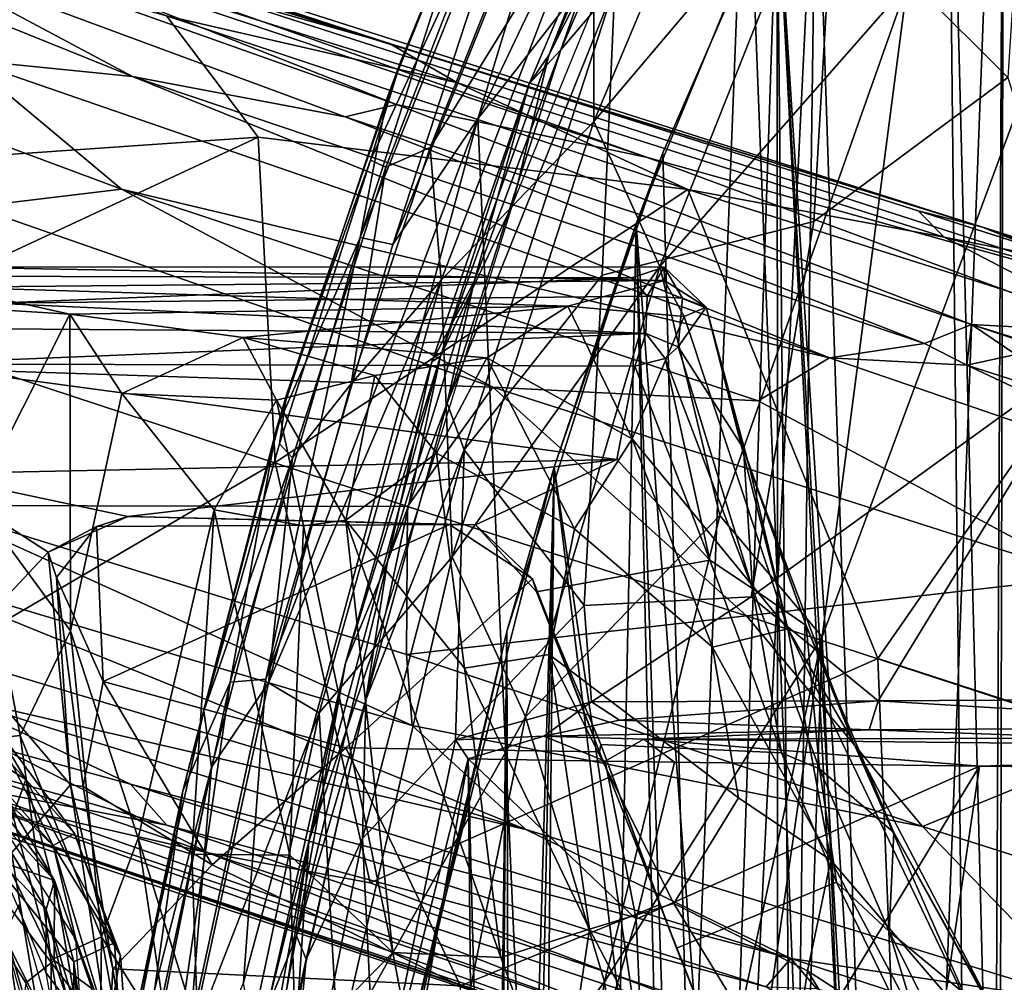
# Model space of a CAD drawing. Header units: millimetres. Extents: x -320 to 320, y -487 to 330.
# Tile 56 of 188: x -243 to -200, y 53 to 95. Entities that reach past the tile are written whole.
import ezdxf

# ---------------------------------------------------------------- set-up
doc = ezdxf.new("R2010")
doc.units = ezdxf.units.MM
doc.layers.add('Layer 01', color=7, linetype='Continuous', true_color=0x000000)

msp = doc.modelspace()

# ---------------------------------------------------------------- linework, layer by layer
at = {"layer": 'Layer 01'}
for points in [[(-200.645, 14.935, 356.107), (-194.443, -154.448, 355.064), (-190.711, 131.939, 354.461)], [(-200.409, 118.61, 356.072), (-200.645, 14.935, 356.107), (-190.711, 131.939, 354.461)], [(-200.391, 15.614, 343.894), (-202.913, 114.584, 344.321), (-194.212, 127.549, 342.873)], [(-223.242, 90.302, 360.17), (-206.302, 125.839, 357.105), (-211.616, 105.227, 358.024)], [(-223.242, 90.302, 360.17), (-218.606, 105.544, 359.637), (-206.302, 125.839, 357.105)], [(-211.616, 105.227, 358.024), (-198.814, 123.233, 355.793), (-199.836, -196.047, 355.979)], [(-205.603, 15.1, 356.966), (-204.208, 18.389, 356.723), (-200.409, 118.61, 356.072), (-208.565, 104.106, 357.487)], [(-200.409, 118.61, 356.072), (-204.208, 18.389, 356.723), (-200.909, 17.569, 356.155)], [(-200.645, 14.935, 356.107), (-200.409, 118.61, 356.072), (-200.909, 17.569, 356.155)], [(-202.913, 114.584, 344.321), (-201.888, 18.386, 344.15), (-204.936, 17.783, 344.672), (-210.257, 100.608, 345.598)], [(-201.888, 18.386, 344.15), (-202.913, 114.584, 344.321), (-200.391, 15.614, 343.894)], [(-214.358, 106.417, 351.006), (-215.849, 103.97, 350.361), (-220.155, 93.069, 352.07)], [(-214.524, 104.244, 351.44), (-214.358, 106.417, 351.006), (-220.155, 93.069, 352.07)], [(-228.339, 85.153, 362.512), (-223.297, 100.874, 363.68), (-220.067, 105.811, 360.91)], [(-226.93, 84.849, 361.216), (-228.339, 85.153, 362.512), (-220.067, 105.811, 360.91)], [(-226.93, 84.849, 361.216), (-220.067, 105.811, 360.91), (-218.606, 105.544, 359.637)], [(-218.606, 105.544, 359.637), (-223.242, 90.302, 360.17), (-226.93, 84.849, 361.216)], [(-223.242, 90.302, 360.17), (-211.616, 105.227, 358.024), (-217.36, -42.994, 359.083)], [(-217.36, -42.994, 359.083), (-211.616, 105.227, 358.024), (-199.836, -196.047, 355.979)], [(-214.524, 104.244, 351.44), (-220.155, 93.069, 352.07), (-221.726, 86.624, 352.77)], [(-218.207, 100.558, 399.489), (-218.204, 90.191, 404.407), (-212.294, 104.275, 403.32)], [(-218.204, 90.191, 404.407), (-208.106, 102.131, 405.862), (-212.294, 104.275, 403.32)], [(-219.63, 93.292, 345.307), (-221.017, 91.819, 351.281), (-215.849, 103.97, 350.361)], [(-220.155, 93.069, 352.07), (-215.849, 103.97, 350.361), (-221.017, 91.819, 351.281)], [(-219.63, 93.292, 345.307), (-215.849, 103.97, 350.361), (-216, 101.782, 344.644)], [(-215.217, 88.836, 358.686), (-208.565, 104.106, 357.487), (-210.257, 100.608, 345.598), (-216.366, 85.745, 346.696)], [(-208.565, 104.106, 357.487), (-215.217, 88.836, 358.686), (-213.743, 33.292, 358.416), (-212, 34, 358.101)], [(-208.565, 104.106, 357.487), (-212, 34, 358.101), (-209.523, 32.537, 357.657)], [(-209.523, 32.537, 357.657), (-205.603, 15.1, 356.966), (-208.565, 104.106, 357.487)], [(-253.678, 102.004, 78.571), (-256.084, 103.035, 79.361), (-227.072, 93.567, 84.171)], [(-256.084, 103.035, 79.361), (-201.393, 85.62, 90.019), (-227.072, 93.567, 84.171)], [(-248.985, 100.327, 84.096), (-201.393, 85.62, 90.019), (-256.084, 103.035, 79.361)], [(-200.244, 92.103, 332.318), (-207.848, 99.687, 337.867), (-199.545, 103.143, 333.524)], [(-227.224, 88.212, 389.985), (-225.311, 89.067, 395.447), (-219.972, 102.467, 394.557), (-223.091, 98.863, 389.159)], [(-225.311, 89.067, 395.447), (-218.207, 100.558, 399.489), (-219.972, 102.467, 394.557)], [(-218.204, 90.191, 404.407), (-215.347, 83.906, 407.19), (-208.106, 102.131, 405.862)], [(-215.347, 83.906, 407.19), (-204.621, 96.114, 407.083), (-208.106, 102.131, 405.862)], [(-227.072, 93.567, 84.171), (-250.658, 100.216, 78.48), (-253.678, 102.004, 78.571)], [(-222.854, 101.749, 381.43), (-226.578, 92.814, 377.721), (-227.894, 88.512, 384.617), (-223.091, 98.863, 389.159)], [(-226.578, 92.814, 377.721), (-222.854, 101.749, 381.43), (-223.297, 100.874, 363.68)], [(-216, 101.782, 344.644), (-217.292, 96.068, 343.389), (-219.63, 93.292, 345.307)], [(-260.103, 100.974, 98.18), (-238.221, 92.139, 106.107), (-248.361, 97.567, 99.561)], [(-245.42, 92.866, 105.379), (-238.221, 92.139, 106.107), (-260.103, 100.974, 98.18)], [(-228.339, 85.153, 362.512), (-227.19, 91.166, 364.557), (-223.297, 100.874, 363.68)], [(-227.19, 91.166, 364.557), (-226.578, 92.814, 377.721), (-223.297, 100.874, 363.68)], [(-225.311, 89.067, 395.447), (-224.821, 83.311, 400.708), (-218.207, 100.558, 399.489)], [(-224.821, 83.311, 400.708), (-218.204, 90.191, 404.407), (-218.207, 100.558, 399.489)], [(-210.257, 100.608, 345.598), (-212.5, 33.966, 345.999), (-216.366, 85.745, 346.696)], [(-210.257, 100.608, 345.598), (-210.218, 33.319, 345.594), (-212.5, 33.966, 345.999)], [(-209.547, 30.145, 345.474), (-210.218, 33.319, 345.594), (-210.257, 100.608, 345.598)], [(-209.547, 30.145, 345.474), (-210.257, 100.608, 345.598), (-196.866, -156.872, 343.298)], [(-196.866, -156.872, 343.298), (-210.257, 100.608, 345.598), (-205.529, 16.136, 344.773)], [(-204.936, 17.783, 344.672), (-205.529, 16.136, 344.773), (-210.257, 100.608, 345.598)], [(-198.07, -194.898, 406.407), (-196.171, 100.584, 406.071), (-208.3, 67.842, 408.242)], [(-196.171, 100.584, 406.071), (-204.621, 96.114, 407.083), (-208.3, 67.842, 408.242)], [(-249.637, 99.966, 88.331), (-251.442, 99.707, 93.375), (-226.768, 90.932, 101.107)], [(-227.072, 93.567, 84.171), (-224.119, 91.87, 83.909), (-250.658, 100.216, 78.48)], [(-250.658, 100.216, 78.48), (-224.119, 91.87, 83.909), (-236.742, 94.767, 81.168)], [(-248.985, 100.327, 84.096), (-249.637, 99.966, 88.331), (-215.884, 88.633, 97.538)], [(-215.884, 88.633, 97.538), (-249.637, 99.966, 88.331), (-226.768, 90.932, 101.107)], [(-192.836, 82.213, 96.875), (-248.985, 100.327, 84.096), (-215.884, 88.633, 97.538)], [(-201.393, 85.62, 90.019), (-248.985, 100.327, 84.096), (-192.836, 82.213, 96.875)], [(-228.99, 90.388, 106.076), (-226.768, 90.932, 101.107), (-251.442, 99.707, 93.375), (-248.361, 97.567, 99.561)], [(-207.848, 99.687, 337.867), (-208.669, 85.855, 336.375), (-217.847, 83.522, 341.601), (-217.292, 96.068, 343.389)], [(-208.669, 85.855, 336.375), (-207.848, 99.687, 337.867), (-200.244, 92.103, 332.318)], [(-227.894, 88.512, 384.617), (-227.224, 88.212, 389.985), (-223.091, 98.863, 389.159)], [(-248.766, 98.17, 78.664), (-236.742, 94.767, 81.168), (-232.766, 89.516, 82.187), (-247.564, 88.477, 79.51)], [(-228.99, 90.388, 106.076), (-248.361, 97.567, 99.561), (-238.221, 92.139, 106.107)], [(-215.347, 83.906, 407.19), (-212.735, 73.105, 408.577), (-204.621, 96.114, 407.083)], [(-204.621, 96.114, 407.083), (-212.735, 73.105, 408.577), (-208.3, 67.842, 408.242)], [(-217.292, 96.068, 343.389), (-223.832, 75.955, 344.369), (-224.561, 77.967, 345.608)], [(-217.292, 96.068, 343.389), (-224.561, 77.967, 345.608), (-219.63, 93.292, 345.307)], [(-217.292, 96.068, 343.389), (-217.847, 83.522, 341.601), (-223.832, 75.955, 344.369)], [(-238.691, 87.248, 109.157), (-261.001, 95.571, 101.685), (-245.067, 86.495, 108.381)], [(-245.42, 92.866, 105.379), (-261.001, 95.571, 101.685), (-238.691, 87.248, 109.157)], [(-232.766, 89.516, 82.187), (-236.742, 94.767, 81.168), (-214.135, 87.237, 85.529)], [(-224.119, 91.87, 83.909), (-214.135, 87.237, 85.529), (-236.742, 94.767, 81.168)], [(-227.072, 93.567, 84.171), (-204.139, 86.319, 88.341), (-203.006, 85.169, 87.727), (-224.119, 91.87, 83.909)], [(-227.072, 93.567, 84.171), (-201.393, 85.62, 90.019), (-204.139, 86.319, 88.341)], [(-219.63, 93.292, 345.307), (-224.561, 77.967, 345.608), (-223.403, 83.249, 346.768)], [(-219.63, 93.292, 345.307), (-223.403, 83.249, 346.768), (-221.017, 91.819, 351.281)], [(-207.986, 79.938, 116.469), (-245.42, 92.866, 105.379), (-238.691, 87.248, 109.157)], [(-238.221, 92.139, 106.107), (-245.42, 92.866, 105.379), (-207.986, 79.938, 116.469)], [(-231.543, 78.338, 377.551), (-226.578, 92.814, 377.721), (-227.19, 91.166, 364.557), (-231.973, 76.862, 365.519)], [(-226.578, 92.814, 377.721), (-231.543, 78.338, 377.551), (-227.894, 88.512, 384.617)], [(-220.155, 93.069, 352.07), (-221.017, 91.819, 351.281), (-224.856, 80.018, 352.938)], [(-220.155, 93.069, 352.07), (-224.856, 80.018, 352.938), (-221.726, 86.624, 352.77)], [(-238.221, 92.139, 106.107), (-203.866, 80.556, 115.988), (-228.99, 90.388, 106.076)], [(-207.986, 79.938, 116.469), (-203.866, 80.556, 115.988), (-238.221, 92.139, 106.107)], [(-224.119, 91.87, 83.909), (-203.006, 85.169, 87.727), (-214.135, 87.237, 85.529)], [(-211.38, 69.566, 336.182), (-208.669, 85.855, 336.375), (-200.244, 92.103, 332.318), (-196.569, 80.27, 329.26)], [(-225.233, 79.762, 351.985), (-221.017, 91.819, 351.281), (-223.403, 83.249, 346.768)], [(-225.233, 79.762, 351.985), (-224.856, 80.018, 352.938), (-221.017, 91.819, 351.281)], [(-228.339, 85.153, 362.512), (-231.973, 76.862, 365.519), (-227.19, 91.166, 364.557)], [(-228.99, 90.388, 106.076), (-201.821, 81.392, 113.759), (-226.768, 90.932, 101.107)], [(-226.768, 90.932, 101.107), (-201.821, 81.392, 113.759), (-195.422, 81.035, 107.82), (-215.884, 88.633, 97.538)], [(-223.242, 90.302, 360.17), (-217.36, -42.994, 359.083), (-233.401, 52.838, 362.154)], [(-223.242, 90.302, 360.17), (-233.401, 52.838, 362.154), (-232.436, 66.001, 362.303)], [(-226.93, 84.849, 361.216), (-223.242, 90.302, 360.17), (-232.436, 66.001, 362.303)], [(-228.99, 90.388, 106.076), (-203.866, 80.556, 115.988), (-201.821, 81.392, 113.759)], [(-224.821, 83.311, 400.708), (-224.353, 71.305, 405.595), (-218.204, 90.191, 404.407)], [(-224.353, 71.305, 405.595), (-215.347, 83.906, 407.19), (-218.204, 90.191, 404.407)], [(-248.884, 65.52, 80.668), (-247.976, 82.427, 79.803), (-232.766, 89.516, 82.187), (-232.029, 75.393, 83.116)], [(-232.766, 89.516, 82.187), (-247.976, 82.427, 79.803), (-247.564, 88.477, 79.51)], [(-232.029, 75.393, 83.116), (-232.766, 89.516, 82.187), (-214.135, 87.237, 85.529)], [(-228.728, 78.808, 396.012), (-224.821, 83.311, 400.708), (-225.311, 89.067, 395.447)], [(-227.224, 88.212, 389.985), (-228.728, 78.808, 396.012), (-225.311, 89.067, 395.447)], [(-227.224, 88.212, 389.985), (-227.894, 88.512, 384.617), (-231.846, 76.214, 385.029), (-231.272, 75.599, 390.54)], [(-231.846, 76.214, 385.029), (-227.894, 88.512, 384.617), (-231.543, 78.338, 377.551)], [(-219.921, 75.194, 359.555), (-215.217, 88.836, 358.686), (-216.366, 85.745, 346.696)], [(-213.743, 33.292, 358.416), (-215.217, 88.836, 358.686), (-219.921, 75.194, 359.555)], [(-195.422, 81.035, 107.82), (-192.836, 82.213, 96.875), (-215.884, 88.633, 97.538)], [(-231.272, 75.599, 390.54), (-228.728, 78.808, 396.012), (-227.224, 88.212, 389.985)], [(-238.691, 87.248, 109.157), (-245.067, 86.495, 108.381), (-222.591, 78.665, 115.077)], [(-211.082, 78.071, 116.976), (-238.691, 87.248, 109.157), (-222.591, 78.665, 115.077)], [(-207.986, 79.938, 116.469), (-238.691, 87.248, 109.157), (-211.082, 78.071, 116.976)], [(-205.881, 66.895, 87.884), (-227.905, 57.165, 84.886), (-232.029, 75.393, 83.116), (-214.135, 87.237, 85.529)], [(-214.135, 87.237, 85.529), (-195.797, 81.416, 88.727), (-205.881, 66.895, 87.884)], [(-195.797, 81.416, 88.727), (-214.135, 87.237, 85.529), (-203.006, 85.169, 87.727)], [(-244.189, 79.378, 110.19), (-222.591, 78.665, 115.077), (-245.067, 86.495, 108.381)], [(-221.726, 86.624, 352.77), (-224.856, 80.018, 352.938), (-227.247, 68.838, 353.822)], [(-196.594, 83.901, 89.672), (-203.006, 85.169, 87.727), (-204.139, 86.319, 88.341)], [(-204.139, 86.319, 88.341), (-201.393, 85.62, 90.019), (-196.594, 83.901, 89.672)], [(-218.621, 69.203, 340.318), (-217.847, 83.522, 341.601), (-208.669, 85.855, 336.375), (-211.38, 69.566, 336.182)], [(-216.366, 85.745, 346.696), (-221.383, -158.312, 347.616), (-221.973, 68.075, 347.73)], [(-216.366, 85.745, 346.696), (-221.973, 68.075, 347.73), (-219.921, 75.194, 359.555)], [(-221.383, -158.312, 347.616), (-216.366, 85.745, 346.696), (-214.585, 8.292, 346.373)], [(-212.5, 33.966, 345.999), (-214.588, 32.302, 346.373), (-216.366, 85.745, 346.696)], [(-214.585, 8.292, 346.373), (-216.366, 85.745, 346.696), (-214.588, 32.302, 346.373)], [(-165.466, 74.126, 97.278), (-201.393, 85.62, 90.019), (-192.836, 82.213, 96.875)], [(-201.393, 85.62, 90.019), (-165.466, 74.126, 97.278), (-153.572, 70.551, 97.099)], [(-196.594, 83.901, 89.672), (-201.393, 85.62, 90.019), (-153.572, 70.551, 97.099)], [(-233.978, 65.869, 363.692), (-231.973, 76.862, 365.519), (-228.339, 85.153, 362.512)], [(-232.436, 66.001, 362.303), (-233.978, 65.869, 363.692), (-228.339, 85.153, 362.512)], [(-232.436, 66.001, 362.303), (-228.339, 85.153, 362.512), (-226.93, 84.849, 361.216)], [(-196.594, 83.901, 89.672), (-197.039, 83.509, 88.865), (-203.006, 85.169, 87.727)], [(-203.006, 85.169, 87.727), (-197.039, 83.509, 88.865), (-195.797, 81.416, 88.727)], [(-247.49, 83.476, 251.31), (-216.575, 83.413, 262.653), (-215.152, 83.879, 261.401), (-246.807, 83.89, 249.49)], [(-246.807, 83.89, 249.49), (-215.152, 83.879, 261.401), (-215.138, 83.293, 259.582)], [(-246.248, 83, 247.93), (-246.807, 83.89, 249.49), (-215.138, 83.293, 259.582)], [(-224.353, 71.305, 405.595), (-221.171, 64.374, 408.295), (-215.347, 83.906, 407.19)], [(-221.171, 64.374, 408.295), (-212.735, 73.105, 408.577), (-215.347, 83.906, 407.19)], [(-215.888, 82.608, 263.774), (-215.152, 83.879, 261.401), (-216.575, 83.413, 262.653)], [(-214.362, 82.521, 262.412), (-215.152, 83.879, 261.401), (-215.888, 82.608, 263.774)], [(-215.138, 83.293, 259.582), (-215.152, 83.879, 261.401), (-213.336, 82.133, 259.933)], [(-213.336, 82.133, 259.933), (-215.152, 83.879, 261.401), (-214.362, 82.521, 262.412)], [(-247.49, 83.476, 251.31), (-244.23, 82.317, 253.706), (-216.575, 83.413, 262.653)], [(-246.248, 83, 247.93), (-215.138, 83.293, 259.582), (-219.338, 82.176, 257.008)], [(-244.23, 82.317, 253.706), (-215.888, 82.608, 263.774), (-216.575, 83.413, 262.653)], [(-232.315, 65.841, 396.844), (-230.119, 64.537, 401.784), (-224.821, 83.311, 400.708)], [(-232.315, 65.841, 396.844), (-224.821, 83.311, 400.708), (-228.728, 78.808, 396.012)], [(-230.119, 64.537, 401.784), (-224.353, 71.305, 405.595), (-224.821, 83.311, 400.708)], [(-217.847, 83.522, 341.601), (-218.621, 69.203, 340.318), (-223.832, 75.955, 344.369)], [(-214.283, 81.736, 258.674), (-219.338, 82.176, 257.008), (-215.138, 83.293, 259.582)], [(-215.138, 83.293, 259.582), (-213.336, 82.133, 259.933), (-214.283, 81.736, 258.674)], [(-246.626, 82.18, 247.142), (-246.248, 83, 247.93), (-240.938, 81.828, 248.989)], [(-219.338, 82.176, 257.008), (-240.938, 81.828, 248.989), (-246.248, 83, 247.93)], [(-223.403, 83.249, 346.768), (-224.561, 77.967, 345.608), (-227.155, 71.105, 347.536)], [(-225.233, 79.762, 351.985), (-223.403, 83.249, 346.768), (-227.155, 71.105, 347.536)], [(-244.23, 82.317, 253.706), (-215.949, 80.999, 264.382), (-215.888, 82.608, 263.774)], [(-214.362, 82.521, 262.412), (-215.888, 82.608, 263.774), (-215.949, 80.999, 264.382), (-214.55, 80.416, 263.297)], [(-214.55, 80.416, 263.297), (-213.336, 82.133, 259.933), (-214.362, 82.521, 262.412)], [(-215.949, 80.999, 264.382), (-244.23, 82.317, 253.706), (-248.177, 81.223, 252.652)], [(-245.021, 73.709, 244.068), (-246.626, 82.18, 247.142), (-240.938, 81.828, 248.989)], [(-233.416, 80.815, 251.559), (-240.938, 81.828, 248.989), (-219.338, 82.176, 257.008)], [(-222.85, 79.938, 254.952), (-233.416, 80.815, 251.559), (-219.338, 82.176, 257.008)], [(-216.549, 76.43, 255.575), (-222.85, 79.938, 254.952), (-219.338, 82.176, 257.008)], [(-214.283, 81.736, 258.674), (-216.549, 76.43, 255.575), (-219.338, 82.176, 257.008)], [(-213.336, 82.133, 259.933), (-214.55, 80.416, 263.297), (-211.708, 76.01, 258.931)], [(-209.786, 68.185, 254.739), (-214.283, 81.736, 258.674), (-213.336, 82.133, 259.933)], [(-213.336, 82.133, 259.933), (-211.708, 76.01, 258.931), (-211.471, 75.234, 257.262)], [(-211.471, 75.234, 257.262), (-209.786, 68.185, 254.739), (-213.336, 82.133, 259.933)], [(-245.021, 73.709, 244.068), (-240.938, 81.828, 248.989), (-240.9, 68.095, 243.465)], [(-238.683, 78.39, 248.798), (-240.9, 68.095, 243.465), (-240.938, 81.828, 248.989)], [(-240.938, 81.828, 248.989), (-233.416, 80.815, 251.559), (-238.683, 78.39, 248.798)], [(-214.283, 81.736, 258.674), (-209.786, 68.185, 254.739), (-216.549, 76.43, 255.575)], [(-215.949, 80.999, 264.382), (-248.177, 81.223, 252.652), (-248.04, 79.685, 252.441)], [(-180.947, 58.793, 91.867), (-205.881, 66.895, 87.884), (-195.797, 81.416, 88.727)], [(-201.821, 81.392, 113.759), (-203.866, 80.556, 115.988), (-202.022, 79.627, 116.885)], [(-199.906, 80.089, 115.957), (-201.821, 81.392, 113.759), (-202.022, 79.627, 116.885)], [(-201.821, 81.392, 113.759), (-158.61, 67.887, 123.764), (-195.422, 81.035, 107.82)], [(-158.61, 67.887, 123.764), (-201.821, 81.392, 113.759), (-166.215, 69.477, 124.152)], [(-166.215, 69.477, 124.152), (-201.821, 81.392, 113.759), (-199.906, 80.089, 115.957)], [(-216.428, 79.577, 263.885), (-215.949, 80.999, 264.382), (-248.04, 79.685, 252.441)], [(-238.683, 78.39, 248.798), (-233.416, 80.815, 251.559), (-231.97, 78.108, 252.128)], [(-227.702, 79.17, 253.481), (-231.97, 78.108, 252.128), (-233.416, 80.815, 251.559)], [(-227.702, 79.17, 253.481), (-233.416, 80.815, 251.559), (-222.85, 79.938, 254.952)], [(-215.949, 80.999, 264.382), (-216.428, 79.577, 263.885), (-215.115, 79.907, 263.904)], [(-214.55, 80.416, 263.297), (-215.949, 80.999, 264.382), (-215.115, 79.907, 263.904)], [(-214.55, 80.416, 263.297), (-215.115, 79.907, 263.904), (-211.329, 69.928, 260.551)], [(-211.708, 76.01, 258.931), (-214.55, 80.416, 263.297), (-211.329, 69.928, 260.551)], [(-203.866, 80.556, 115.988), (-207.986, 79.938, 116.469), (-202.022, 79.627, 116.885)], [(-224.856, 80.018, 352.938), (-228.984, 66.701, 352.778), (-230.569, 58.956, 354.058)], [(-227.247, 68.838, 353.822), (-224.856, 80.018, 352.938), (-230.569, 58.956, 354.058)], [(-224.856, 80.018, 352.938), (-225.233, 79.762, 351.985), (-228.984, 66.701, 352.778)], [(-225.032, 75.799, 253.497), (-227.702, 79.17, 253.481), (-222.85, 79.938, 254.952)], [(-219.047, 72.525, 253.657), (-225.032, 75.799, 253.497), (-222.85, 79.938, 254.952)], [(-219.047, 72.525, 253.657), (-222.85, 79.938, 254.952), (-216.549, 76.43, 255.575)], [(-216.428, 79.577, 263.885), (-213.174, 71.164, 261.199), (-215.115, 79.907, 263.904)], [(-213.174, 71.164, 261.199), (-211.329, 69.928, 260.551), (-215.115, 79.907, 263.904)], [(-196.569, 80.27, 329.26), (-205.865, 65.058, 332.88), (-211.38, 69.566, 336.182)], [(-188.407, 73.22, 121.736), (-207.986, 79.938, 116.469), (-211.082, 78.071, 116.976), (-196.844, 70.435, 121.733)], [(-207.986, 79.938, 116.469), (-188.407, 73.22, 121.736), (-202.022, 79.627, 116.885)], [(-196.569, 80.27, 329.26), (-192.636, 65.138, 326.386), (-205.865, 65.058, 332.88)], [(-169.997, 69.375, 124.902), (-199.906, 80.089, 115.957), (-202.022, 79.627, 116.885)], [(-247.154, 74.912, 250.434), (-217.213, 75.527, 261.615), (-248.04, 79.685, 252.441)], [(-217.213, 75.527, 261.615), (-216.428, 79.577, 263.885), (-248.04, 79.685, 252.441)], [(-227.155, 71.105, 347.536), (-228.984, 66.701, 352.778), (-225.233, 79.762, 351.985)], [(-213.174, 71.164, 261.199), (-216.428, 79.577, 263.885), (-217.213, 75.527, 261.615)], [(-202.022, 79.627, 116.885), (-188.407, 73.22, 121.736), (-169.997, 69.375, 124.902)], [(-226.287, 73.494, 115.382), (-244.189, 79.378, 110.19), (-247.151, 73.536, 109.012)], [(-244.189, 79.378, 110.19), (-226.287, 73.494, 115.382), (-222.591, 78.665, 115.077)], [(-228.966, 72.901, 252.455), (-231.97, 78.108, 252.128), (-227.702, 79.17, 253.481)], [(-228.966, 72.901, 252.455), (-227.702, 79.17, 253.481), (-225.032, 75.799, 253.497)], [(-231.272, 75.599, 390.54), (-232.315, 65.841, 396.844), (-228.728, 78.808, 396.012)], [(-226.287, 73.494, 115.382), (-211.579, 68.743, 119.283), (-222.591, 78.665, 115.077)], [(-211.082, 78.071, 116.976), (-222.591, 78.665, 115.077), (-196.844, 70.435, 121.733)], [(-196.844, 70.435, 121.733), (-222.591, 78.665, 115.077), (-211.579, 68.743, 119.283)], [(-237.978, 59.098, 242.121), (-240.9, 68.095, 243.465), (-238.683, 78.39, 248.798), (-234.669, 73.343, 249.661)], [(-234.669, 73.343, 249.661), (-238.683, 78.39, 248.798), (-231.97, 78.108, 252.128)], [(-235.12, 64.624, 384.164), (-231.543, 78.338, 377.551), (-231.973, 76.862, 365.519), (-236.04, 61.156, 366.283)], [(-235.12, 64.624, 384.164), (-231.846, 76.214, 385.029), (-231.543, 78.338, 377.551)], [(-234.669, 73.343, 249.661), (-231.97, 78.108, 252.128), (-230.795, 72.649, 251.758)], [(-228.966, 72.901, 252.455), (-230.795, 72.649, 251.758), (-231.97, 78.108, 252.128)], [(-224.561, 77.967, 345.608), (-228.089, 65.112, 346.27), (-227.155, 71.105, 347.536)], [(-223.832, 75.955, 344.369), (-228.089, 65.112, 346.27), (-224.561, 77.967, 345.608)], [(-233.978, 65.869, 363.692), (-236.04, 61.156, 366.283), (-231.973, 76.862, 365.519)], [(-235.12, 64.624, 384.164), (-231.272, 75.599, 390.54), (-231.846, 76.214, 385.029)], [(-216.549, 76.43, 255.575), (-213.064, 67.396, 253.349), (-219.047, 72.525, 253.657)], [(-209.786, 68.185, 254.739), (-213.064, 67.396, 253.349), (-216.549, 76.43, 255.575)], [(-235.12, 64.624, 384.164), (-234.791, 62.182, 391.271), (-231.272, 75.599, 390.54)], [(-234.791, 62.182, 391.271), (-232.315, 65.841, 396.844), (-231.272, 75.599, 390.54)], [(-228.966, 72.901, 252.455), (-225.032, 75.799, 253.497), (-223.82, 66.48, 252.129)], [(-228.236, 59.094, 345.262), (-223.832, 75.955, 344.369), (-224.205, 63.372, 343.161)], [(-228.236, 59.094, 345.262), (-228.089, 65.112, 346.27), (-223.832, 75.955, 344.369)], [(-220.14, 67.075, 252.466), (-223.82, 66.48, 252.129), (-225.032, 75.799, 253.497), (-219.047, 72.525, 253.657)], [(-224.205, 63.372, 343.161), (-223.832, 75.955, 344.369), (-218.621, 69.203, 340.318)], [(-209, 68.335, 256.965), (-211.708, 76.01, 258.931), (-211.329, 69.928, 260.551)], [(-209, 68.335, 256.965), (-211.471, 75.234, 257.262), (-211.708, 76.01, 258.931)], [(-227.905, 57.165, 84.886), (-234.932, 58.469, 83.597), (-248.884, 65.52, 80.668), (-232.029, 75.393, 83.116)], [(-217.213, 75.527, 261.615), (-247.154, 74.912, 250.434), (-238.418, 73.055, 252.829)], [(-217.213, 75.527, 261.615), (-238.418, 73.055, 252.829), (-223.337, 72.695, 258.169)], [(-221.973, 68.075, 347.73), (-226.008, 51.137, 360.714), (-219.921, 75.194, 359.555)], [(-219.921, 75.194, 359.555), (-226.008, 51.137, 360.714), (-224.325, -78.152, 360.389)], [(-219.921, 75.194, 359.555), (-224.325, -78.152, 360.389), (-223.055, -79.707, 360.145)], [(-223.337, 72.695, 258.169), (-220.687, 69.784, 257.93), (-213.174, 71.164, 261.199), (-217.213, 75.527, 261.615)], [(-219.921, 75.194, 359.555), (-223.055, -79.707, 360.145), (-222.485, -171.608, 360.033)], [(-219.921, 75.194, 359.555), (-222.485, -171.608, 360.033), (-214.506, 30.505, 358.555)], [(-214.506, 30.505, 358.555), (-213.743, 33.292, 358.416), (-219.921, 75.194, 359.555)], [(-206.957, 63.288, 254.565), (-209.786, 68.185, 254.739), (-211.471, 75.234, 257.262)], [(-209, 68.335, 256.965), (-206.957, 63.288, 254.565), (-211.471, 75.234, 257.262)], [(-245.887, 67.244, 247.879), (-241.877, 71.513, 250.92), (-247.154, 74.912, 250.434)], [(-238.418, 73.055, 252.829), (-247.154, 74.912, 250.434), (-241.877, 71.513, 250.92)], [(-226.089, 63.999, 114.423), (-247.151, 73.536, 109.012), (-249.186, 70.871, 107.603)], [(-226.089, 63.999, 114.423), (-226.335, 67.069, 115.02), (-247.151, 73.536, 109.012)], [(-226.287, 73.494, 115.382), (-247.151, 73.536, 109.012), (-226.335, 67.069, 115.02)], [(-243.086, 63.563, 241.137), (-245.021, 73.709, 244.068), (-240.9, 68.095, 243.465)], [(-243.086, 63.563, 241.137), (-244.309, 63.434, 241.163), (-245.021, 73.709, 244.068)], [(-211.579, 68.743, 119.283), (-226.287, 73.494, 115.382), (-226.335, 67.069, 115.02)], [(-238.418, 73.055, 252.829), (-241.877, 71.513, 250.92), (-239.776, 72.622, 251.571)], [(-224.473, 72.711, 257.182), (-238.418, 73.055, 252.829), (-239.776, 72.622, 251.571)], [(-224.473, 72.711, 257.182), (-223.337, 72.695, 258.169), (-238.418, 73.055, 252.829)], [(-237.978, 59.098, 242.121), (-234.669, 73.343, 249.661), (-235.646, 58.417, 244.101)], [(-231.389, 58.365, 247.267), (-235.646, 58.417, 244.101), (-234.669, 73.343, 249.661)], [(-231.389, 58.365, 247.267), (-234.669, 73.343, 249.661), (-230.795, 72.649, 251.758)], [(-221.171, 64.374, 408.295), (-217.747, 52.868, 409.535), (-212.735, 73.105, 408.577)], [(-217.747, 52.868, 409.535), (-208.3, 67.842, 408.242), (-212.735, 73.105, 408.577)], [(-241.877, 71.513, 250.92), (-241.513, 70.406, 250.05), (-239.776, 72.622, 251.571)], [(-239.776, 72.622, 251.571), (-241.513, 70.406, 250.05), (-239.484, 65.904, 249.199)], [(-239.484, 65.904, 249.199), (-224.473, 72.711, 257.182), (-239.776, 72.622, 251.571)], [(-220.871, 70.348, 257.502), (-224.473, 72.711, 257.182), (-239.484, 65.904, 249.199), (-228.967, 63.025, 252.216)], [(-231.389, 58.365, 247.267), (-230.795, 72.649, 251.758), (-226.927, 54.139, 248.501)], [(-226.927, 54.139, 248.501), (-230.795, 72.649, 251.758), (-228.966, 72.901, 252.455)], [(-222.235, 53.936, 250.168), (-228.966, 72.901, 252.455), (-223.82, 66.48, 252.129)], [(-226.927, 54.139, 248.501), (-228.966, 72.901, 252.455), (-222.235, 53.936, 250.168)], [(-224.473, 72.711, 257.182), (-220.871, 70.348, 257.502), (-223.337, 72.695, 258.169)], [(-220.871, 70.348, 257.502), (-220.687, 69.784, 257.93), (-223.337, 72.695, 258.169)], [(-219.047, 72.525, 253.657), (-213.064, 67.396, 253.349), (-211.932, 60.851, 252.212), (-220.14, 67.075, 252.466)], [(-240.904, 61.415, 247.899), (-241.877, 71.513, 250.92), (-245.887, 67.244, 247.879)], [(-241.877, 71.513, 250.92), (-240.904, 61.415, 247.899), (-241.513, 70.406, 250.05)], [(-227.155, 71.105, 347.536), (-228.089, 65.112, 346.27), (-231.105, 54.873, 348.363)], [(-228.984, 66.701, 352.778), (-227.155, 71.105, 347.536), (-231.105, 54.873, 348.363)], [(-230.119, 64.537, 401.784), (-229.302, 49.915, 406.511), (-224.353, 71.305, 405.595)], [(-229.302, 49.915, 406.511), (-221.171, 64.374, 408.295), (-224.353, 71.305, 405.595)], [(-217.903, 63.175, 256.776), (-210.07, 62.81, 259.549), (-213.174, 71.164, 261.199), (-220.687, 69.784, 257.93)], [(-210.07, 62.81, 259.549), (-211.329, 69.928, 260.551), (-213.174, 71.164, 261.199)], [(-251.077, 68.484, 105.978), (-221.151, 59.488, 114.858), (-249.186, 70.871, 107.603)], [(-221.151, 59.488, 114.858), (-226.089, 63.999, 114.423), (-249.186, 70.871, 107.603)], [(-241.513, 70.406, 250.05), (-240.904, 61.415, 247.899), (-240.352, 61.348, 247.651)], [(-239.484, 65.904, 249.199), (-241.513, 70.406, 250.05), (-240.352, 61.348, 247.651)], [(-220.871, 70.348, 257.502), (-228.967, 63.025, 252.216), (-217.955, 62.855, 256.166)], [(-220.687, 69.784, 257.93), (-220.871, 70.348, 257.502), (-217.955, 62.855, 256.166)], [(-211.579, 68.743, 119.283), (-194.945, 63.295, 123.436), (-196.844, 70.435, 121.733)], [(-217.903, 63.175, 256.776), (-220.687, 69.784, 257.93), (-217.955, 62.855, 256.166)], [(-210.07, 62.81, 259.549), (-208.415, 62.107, 259.142), (-211.329, 69.928, 260.551)], [(-209, 68.335, 256.965), (-211.329, 69.928, 260.551), (-208.415, 62.107, 259.142)], [(-218.312, 65.017, 339.752), (-224.205, 63.372, 343.161), (-218.621, 69.203, 340.318)], [(-218.621, 69.203, 340.318), (-211.38, 69.566, 336.182), (-218.312, 65.017, 339.752)], [(-205.865, 65.058, 332.88), (-218.312, 65.017, 339.752), (-211.38, 69.566, 336.182)], [(-246.573, 65.36, 106.169), (-265.152, 68.849, 97.163), (-238.302, 61.447, 106.102)], [(-264.243, 67.486, 91.334), (-236.729, 59.67, 101.157), (-238.302, 61.447, 106.102), (-265.152, 68.849, 97.163)], [(-230.569, 58.956, 354.058), (-231.036, 52.163, 354.558), (-227.247, 68.838, 353.822)], [(-246.573, 65.36, 106.169), (-221.151, 59.488, 114.858), (-251.077, 68.484, 105.978)], [(-211.579, 68.743, 119.283), (-226.335, 67.069, 115.02), (-203.945, 59.605, 120.905)], [(-194.945, 63.295, 123.436), (-211.579, 68.743, 119.283), (-203.945, 59.605, 120.905)], [(-243.086, 63.563, 241.137), (-240.9, 68.095, 243.465), (-239.556, 54.83, 239.803)], [(-240.9, 68.095, 243.465), (-237.978, 59.098, 242.121), (-239.556, 54.83, 239.803)], [(-225.866, 51.256, 348.469), (-226.008, 51.137, 360.714), (-221.973, 68.075, 347.73)], [(-225.866, 51.256, 348.469), (-221.973, 68.075, 347.73), (-223.777, -78.482, 348.071)], [(-223.777, -78.482, 348.071), (-221.973, 68.075, 347.73), (-223.225, -80.872, 347.965)], [(-221.383, -158.312, 347.616), (-223.225, -80.872, 347.965), (-221.973, 68.075, 347.73)], [(-213.064, 67.396, 253.349), (-209.786, 68.185, 254.739), (-207.924, 58.154, 252.307)], [(-209.786, 68.185, 254.739), (-201.302, 50.428, 252.568), (-207.924, 58.154, 252.307)], [(-206.957, 63.288, 254.565), (-201.302, 50.428, 252.568), (-209.786, 68.185, 254.739)], [(-205.19, 59.346, 255.478), (-209, 68.335, 256.965), (-208.415, 62.107, 259.142)], [(-209, 68.335, 256.965), (-205.19, 59.346, 255.478), (-206.957, 63.288, 254.565)], [(-245.792, 61.397, 93.162), (-236.729, 59.67, 101.157), (-264.243, 67.486, 91.334)], [(-216.883, -191.876, 409.861), (-208.3, 67.842, 408.242), (-225.095, -49.028, 411.479)], [(-208.3, 67.842, 408.242), (-215.375, 35.19, 409.584), (-225.095, -49.028, 411.479)], [(-215.375, 35.19, 409.584), (-208.3, 67.842, 408.242), (-217.747, 52.868, 409.535)], [(-198.07, -194.898, 406.407), (-208.3, 67.842, 408.242), (-216.883, -191.876, 409.861)], [(-267.544, 67.105, 79.297), (-209.621, 47.887, 90.546), (-263.293, 66.064, 83.049)], [(-209.621, 47.887, 90.546), (-267.544, 67.105, 79.297), (-261.6, 65.39, 79.494)], [(-260.186, 67.069, 78.422), (-248.884, 65.52, 80.668), (-234.932, 58.469, 83.597)], [(-246.281, 61.081, 81.738), (-260.186, 67.069, 78.422), (-234.932, 58.469, 83.597)], [(-242.842, 61.644, 569.941), (-251.689, 67.182, 571.654), (-244.178, 57.966, 572.875)], [(-247.949, 67.157, 568.633), (-251.689, 67.182, 571.654), (-242.842, 61.644, 569.941)], [(-242.842, 61.644, 569.941), (-244.533, 64.449, 566.359), (-247.949, 67.157, 568.633)], [(-244.471, 57.309, 245.634), (-240.904, 61.415, 247.899), (-245.887, 67.244, 247.879)], [(-226.089, 63.999, 114.423), (-203.945, 59.605, 120.905), (-226.335, 67.069, 115.02)], [(-218.394, 55.165, 251.296), (-223.82, 66.48, 252.129), (-220.14, 67.075, 252.466)], [(-214.733, 56.267, 251.916), (-220.14, 67.075, 252.466), (-211.932, 60.851, 252.212)], [(-218.394, 55.165, 251.296), (-220.14, 67.075, 252.466), (-214.733, 56.267, 251.916)], [(-213.064, 67.396, 253.349), (-207.924, 58.154, 252.307), (-211.932, 60.851, 252.212)], [(-228.984, 66.701, 352.778), (-231.105, 54.873, 348.363), (-232.371, 51.716, 353.594)], [(-228.984, 66.701, 352.778), (-232.371, 51.716, 353.594), (-230.569, 58.956, 354.058)], [(-205.881, 66.895, 87.884), (-205.148, 48.6, 88.924), (-227.905, 57.165, 84.886)], [(-205.881, 66.895, 87.884), (-180.947, 58.793, 91.867), (-205.148, 48.6, 88.924)], [(-222.235, 53.936, 250.168), (-223.82, 66.48, 252.129), (-218.394, 55.165, 251.296)], [(-263.293, 66.064, 83.049), (-209.621, 47.887, 90.546), (-206.019, 47.423, 96.685), (-245.792, 61.397, 93.162)], [(-241.653, 58.794, 562.444), (-248.008, 65.945, 562.027), (-244.533, 64.449, 566.359)], [(-245.961, 62.891, 561.751), (-248.008, 65.945, 562.027), (-241.653, 58.794, 562.444)], [(-240.352, 61.348, 247.651), (-234.762, 57.943, 248.829), (-239.484, 65.904, 249.199)], [(-228.967, 63.025, 252.216), (-239.484, 65.904, 249.199), (-234.762, 57.943, 248.829)], [(-238.062, 46.905, 364.548), (-236.04, 61.156, 366.283), (-233.978, 65.869, 363.692)], [(-237.149, 44.166, 363.253), (-238.062, 46.905, 364.548), (-233.978, 65.869, 363.692)], [(-237.149, 44.166, 363.253), (-233.978, 65.869, 363.692), (-232.436, 66.001, 362.303)], [(-233.401, 52.838, 362.154), (-237.149, 44.166, 363.253), (-232.436, 66.001, 362.303)], [(-235.781, 49.961, 397.363), (-230.119, 64.537, 401.784), (-232.315, 65.841, 396.844)], [(-234.791, 62.182, 391.271), (-235.781, 49.961, 397.363), (-232.315, 65.841, 396.844)], [(-246.281, 61.081, 81.738), (-213.954, 49.503, 88.785), (-261.6, 65.39, 79.494)], [(-261.6, 65.39, 79.494), (-213.954, 49.503, 88.785), (-209.621, 47.887, 90.546)], [(-209.657, 53.89, 116.815), (-246.573, 65.36, 106.169), (-238.302, 61.447, 106.102)], [(-221.151, 59.488, 114.858), (-246.573, 65.36, 106.169), (-209.657, 53.89, 116.815)], [(-230.684, 53.856, 346.781), (-231.105, 54.873, 348.363), (-228.089, 65.112, 346.27)], [(-228.236, 59.094, 345.262), (-230.684, 53.856, 346.781), (-228.089, 65.112, 346.27)], [(-218.312, 65.017, 339.752), (-220.378, 63.527, 341.729), (-224.205, 63.372, 343.161)], [(-217.094, 64.225, 339.18), (-220.378, 63.527, 341.729), (-218.312, 65.017, 339.752)], [(-217.094, 64.225, 339.18), (-218.312, 65.017, 339.752), (-205.865, 65.058, 332.88)], [(-206.26, 63.81, 333.665), (-217.094, 64.225, 339.18), (-205.865, 65.058, 332.88)], [(-205.865, 65.058, 332.88), (-187, 63.941, 324.146), (-206.26, 63.81, 333.665)], [(-187, 63.941, 324.146), (-205.865, 65.058, 332.88), (-192.636, 65.138, 326.386)], [(-235.12, 64.624, 384.164), (-238.077, 51.441, 380.038), (-238.561, 47.438, 386.208), (-234.791, 62.182, 391.271)], [(-238.077, 51.441, 380.038), (-235.12, 64.624, 384.164), (-236.04, 61.156, 366.283)], [(-235.781, 49.961, 397.363), (-233.511, 48.579, 402.396), (-230.119, 64.537, 401.784)], [(-233.511, 48.579, 402.396), (-229.302, 49.915, 406.511), (-230.119, 64.537, 401.784)], [(-241.606, 57.262, 562.045), (-243.556, 60.597, 561.62), (-246.874, 64.38, 561.564)], [(-246.874, 64.38, 561.564), (-244.976, 60.93, 561.827), (-241.606, 57.262, 562.045)], [(-242.842, 61.644, 569.941), (-240.727, 59.301, 566.891), (-244.533, 64.449, 566.359)], [(-240.727, 59.301, 566.891), (-241.653, 58.794, 562.444), (-244.533, 64.449, 566.359)], [(-229.302, 49.915, 406.511), (-225.627, 42.391, 409.183), (-221.171, 64.374, 408.295)], [(-225.627, 42.391, 409.183), (-217.747, 52.868, 409.535), (-221.171, 64.374, 408.295)], [(-220.378, 63.527, 341.729), (-217.094, 64.225, 339.18), (-206.26, 63.81, 333.665)], [(-226.089, 63.999, 114.423), (-221.151, 59.488, 114.858), (-196.483, 51.903, 121.517), (-203.945, 59.605, 120.905)], [(-206.26, 63.81, 333.665), (-216.041, 63.4, 340.495), (-220.378, 63.527, 341.729)], [(-216.041, 63.4, 340.495), (-206.26, 63.81, 333.665), (-196.123, 63.444, 329.414)], [(-187, 63.941, 324.146), (-196.123, 63.444, 329.414), (-206.26, 63.81, 333.665)], [(-241.74, 53.821, 238.796), (-244.309, 63.434, 241.163), (-243.086, 63.563, 241.137)], [(-241.74, 53.821, 238.796), (-241.753, 48.227, 237.805), (-244.309, 63.434, 241.163)], [(-244.309, 63.434, 241.163), (-241.753, 48.227, 237.805), (-243.641, 54.686, 239.898)], [(-241.74, 53.821, 238.796), (-243.086, 63.563, 241.137), (-239.556, 54.83, 239.803)], [(-224.205, 63.372, 343.161), (-227.639, 46.781, 343.824), (-228.236, 59.094, 345.262)], [(-224.205, 63.372, 343.161), (-223.655, 62.551, 342.955), (-227.639, 46.781, 343.824)], [(-220.378, 63.527, 341.729), (-223.655, 62.551, 342.955), (-224.205, 63.372, 343.161)], [(-220.378, 63.527, 341.729), (-217.708, 62.442, 341.859), (-223.655, 62.551, 342.955)], [(-216.041, 63.4, 340.495), (-217.708, 62.442, 341.859), (-220.378, 63.527, 341.729)], [(-214.708, 62.403, 341.315), (-217.708, 62.442, 341.859), (-216.041, 63.4, 340.495)], [(-216.041, 63.4, 340.495), (-196.123, 63.444, 329.414), (-176.593, 62.983, 334.052)], [(-176.593, 62.983, 334.052), (-201.471, 62.224, 338.992), (-216.041, 63.4, 340.495)], [(-214.708, 62.403, 341.315), (-216.041, 63.4, 340.495), (-201.471, 62.224, 338.992)], [(-201.302, 50.428, 252.568), (-206.957, 63.288, 254.565), (-200.677, 51.251, 253.545)], [(-205.19, 59.346, 255.478), (-200.677, 51.251, 253.545), (-206.957, 63.288, 254.565)], [(-203.945, 59.605, 120.905), (-179.432, 51.837, 126.766), (-194.945, 63.295, 123.436)], [(-241.653, 58.794, 562.444), (-240.671, 54.726, 562.299), (-245.961, 62.891, 561.751)], [(-228.967, 63.025, 252.216), (-234.762, 57.943, 248.829), (-223.984, 52.699, 251.813)], [(-223.984, 52.699, 251.813), (-215.339, 56.23, 255.57), (-217.955, 62.855, 256.166), (-228.967, 63.025, 252.216)], [(-217.903, 63.175, 256.776), (-217.955, 62.855, 256.166), (-215.339, 56.23, 255.57)], [(-207.682, 57.2, 259.06), (-210.07, 62.81, 259.549), (-217.903, 63.175, 256.776), (-214.62, 54.336, 255.987)], [(-217.903, 63.175, 256.776), (-215.339, 56.23, 255.57), (-214.62, 54.336, 255.987)], [(-207.682, 57.2, 259.06), (-208.415, 62.107, 259.142), (-210.07, 62.81, 259.549)], [(-176.593, 62.983, 334.052), (-184.971, 62.051, 336.34), (-201.471, 62.224, 338.992)], [(-231.487, 18.513, 344.45), (-227.639, 46.781, 343.824), (-223.655, 62.551, 342.955)], [(-223.655, 62.551, 342.955), (-222.71, -30.342, 342.779), (-231.487, 18.513, 344.45)], [(-223.655, 62.551, 342.955), (-216.371, 55.591, 341.612), (-222.908, 33.272, 342.821)], [(-222.71, -30.342, 342.779), (-223.655, 62.551, 342.955), (-222.908, 33.272, 342.821)], [(-223.655, 62.551, 342.955), (-217.708, 62.442, 341.859), (-216.371, 55.591, 341.612)], [(-214.708, 62.403, 341.315), (-216.371, 55.591, 341.612), (-217.708, 62.442, 341.859)], [(-214.708, 62.403, 341.315), (-201.471, 62.224, 338.992), (-216.371, 55.591, 341.612)], [(-238.561, 47.438, 386.208), (-238.122, 45.733, 391.825), (-234.791, 62.182, 391.271)], [(-238.122, 45.733, 391.825), (-235.781, 49.961, 397.363), (-234.791, 62.182, 391.271)], [(-216.371, 55.591, 341.612), (-201.471, 62.224, 338.992), (-215.639, 38.852, 341.477)], [(-205.626, 34.167, 339.708), (-215.639, 38.852, 341.477), (-201.471, 62.224, 338.992)], [(-207.682, 57.2, 259.06), (-205.4, 55.054, 258.699), (-208.415, 62.107, 259.142)], [(-205.19, 59.346, 255.478), (-208.415, 62.107, 259.142), (-205.4, 55.054, 258.699)], [(-201.471, 62.224, 338.992), (-184.971, 62.051, 336.34), (-193.403, 27.634, 337.677), (-205.626, 34.167, 339.708)], [(-240.757, 53.745, 572.08), (-242.842, 61.644, 569.941), (-244.178, 57.966, 572.875)], [(-239.002, 54.562, 569.455), (-242.842, 61.644, 569.941), (-240.757, 53.745, 572.08)], [(-240.727, 59.301, 566.891), (-242.842, 61.644, 569.941), (-239.002, 54.562, 569.455)], [(-214.56, 50.455, 87.774), (-213.954, 49.503, 88.785), (-246.281, 61.081, 81.738)], [(-234.932, 58.469, 83.597), (-214.56, 50.455, 87.774), (-246.281, 61.081, 81.738)], [(-245.792, 61.397, 93.162), (-206.019, 47.423, 96.685), (-205.971, 49.391, 107.808), (-236.729, 59.67, 101.157)], [(-244.471, 57.309, 245.634), (-239.226, 50.386, 246.45), (-240.904, 61.415, 247.899)], [(-239.226, 50.386, 246.45), (-239.064, 53.442, 246.44), (-240.904, 61.415, 247.899)], [(-240.904, 61.415, 247.899), (-239.064, 53.442, 246.44), (-240.352, 61.348, 247.651)], [(-239.064, 53.442, 246.44), (-234.762, 57.943, 248.829), (-240.352, 61.348, 247.651)], [(-239.447, 43.958, 366.746), (-238.077, 51.441, 380.038), (-236.04, 61.156, 366.283)], [(-238.062, 46.905, 364.548), (-239.447, 43.958, 366.746), (-236.04, 61.156, 366.283)], [(-210.723, 52.651, 113.873), (-209.657, 53.89, 116.815), (-238.302, 61.447, 106.102)], [(-236.729, 59.67, 101.157), (-210.723, 52.651, 113.873), (-238.302, 61.447, 106.102)], [(-241.963, 56.017, 562.094), (-241.606, 57.262, 562.045), (-244.976, 60.93, 561.827)], [(-244.976, 60.93, 561.827), (-244.125, 58.281, 560.849), (-241.963, 56.017, 562.094)], [(-211.932, 60.851, 252.212), (-207.924, 58.154, 252.307), (-208.938, 53.352, 252.101), (-214.733, 56.267, 251.916)], [(-241.606, 57.262, 562.045), (-243.651, 57.987, 558.564), (-243.556, 60.597, 561.62)], [(-236.729, 59.67, 101.157), (-205.971, 49.391, 107.808), (-210.723, 52.651, 113.873)], [(-209.657, 53.89, 116.815), (-196.483, 51.903, 121.517), (-221.151, 59.488, 114.858)], [(-196.483, 51.903, 121.517), (-179.432, 51.837, 126.766), (-203.945, 59.605, 120.905)], [(-238.733, 54.015, 567.077), (-241.653, 58.794, 562.444), (-240.727, 59.301, 566.891)], [(-239.002, 54.562, 569.455), (-238.733, 54.015, 567.077), (-240.727, 59.301, 566.891)], [(-237.978, 59.098, 242.121), (-236.621, 50.148, 240.941), (-239.556, 54.83, 239.803)], [(-235.379, 50.785, 242.479), (-237.978, 59.098, 242.121), (-235.646, 58.417, 244.101)], [(-235.379, 50.785, 242.479), (-236.621, 50.148, 240.941), (-237.978, 59.098, 242.121)], [(-230.569, 58.956, 354.058), (-232.371, 51.716, 353.594), (-235.489, 32.115, 355.03)], [(-230.569, 58.956, 354.058), (-235.489, 32.115, 355.03), (-234.08, 35.572, 355.158)], [(-234.08, 35.572, 355.158), (-231.036, 52.163, 354.558), (-230.569, 58.956, 354.058)], [(-232.02, 40.164, 346.072), (-228.236, 59.094, 345.262), (-227.639, 46.781, 343.824)], [(-228.236, 59.094, 345.262), (-232.02, 40.164, 346.072), (-230.684, 53.856, 346.781)], [(-200.679, 51.172, 254.975), (-205.19, 59.346, 255.478), (-205.4, 55.054, 258.699)], [(-200.679, 51.172, 254.975), (-200.677, 51.251, 253.545), (-205.19, 59.346, 255.478)], [(-238.733, 54.015, 567.077), (-239.271, 50.83, 563.34), (-241.653, 58.794, 562.444)], [(-240.671, 54.726, 562.299), (-241.653, 58.794, 562.444), (-239.271, 50.83, 563.34)], [(-180.947, 58.793, 91.867), (-184.678, 41.998, 92.106), (-205.148, 48.6, 88.924)], [(-244.125, 58.281, 560.849), (-241.973, 53.275, 561.175), (-241.963, 56.017, 562.094)], [(-231.389, 58.365, 247.267), (-231.133, 49.869, 245.376), (-235.379, 50.785, 242.479), (-235.646, 58.417, 244.101)], [(-227.905, 57.165, 84.886), (-205.148, 48.6, 88.924), (-234.932, 58.469, 83.597)], [(-234.932, 58.469, 83.597), (-205.148, 48.6, 88.924), (-214.56, 50.455, 87.774)], [(-231.133, 49.869, 245.376), (-231.389, 58.365, 247.267), (-226.927, 54.139, 248.501)], [(-207.924, 58.154, 252.307), (-203.541, 49.875, 251.975), (-208.938, 53.352, 252.101)], [(-201.302, 50.428, 252.568), (-203.541, 49.875, 251.975), (-207.924, 58.154, 252.307)], [(-244.178, 57.966, 572.875), (-249.656, 9.344, 577.018), (-240.953, 22.092, 575.071)], [(-243.651, 57.987, 558.564), (-241.61, 53.792, 559.111), (-242.838, 52.833, 556.654), (-244.523, 55.483, 555.928)], [(-240.757, 53.745, 572.08), (-244.178, 57.966, 572.875), (-240.953, 22.092, 575.071)], [(-243.651, 57.987, 558.564), (-241.606, 57.262, 562.045), (-241.61, 53.792, 559.111)], [(-234.762, 57.943, 248.829), (-239.064, 53.442, 246.44), (-223.984, 52.699, 251.813)], [(-244.471, 57.309, 245.634), (-243.136, 45.43, 244.555), (-239.226, 50.386, 246.45)], [(-241.963, 56.017, 562.094), (-240.602, 51.421, 562.51), (-241.606, 57.262, 562.045)], [(-241.61, 53.792, 559.111), (-241.606, 57.262, 562.045), (-239.972, 52.573, 562.252)], [(-241.606, 57.262, 562.045), (-240.602, 51.421, 562.51), (-239.972, 52.573, 562.252)], [(-203.34, 48.264, 259.263), (-207.682, 57.2, 259.06), (-214.62, 54.336, 255.987), (-211.349, 46.064, 256.174)], [(-203.34, 48.264, 259.263), (-205.4, 55.054, 258.699), (-207.682, 57.2, 259.06)], [(-243.8, 54.901, 561.077), (-241.447, 50.168, 561.377), (-243.148, 56.218, 560.991)], [(-241.973, 53.275, 561.175), (-241.024, 52.013, 561.884), (-241.963, 56.017, 562.094)], [(-241.024, 52.013, 561.884), (-240.602, 51.421, 562.51), (-241.963, 56.017, 562.094)], [(-212.641, 49.334, 255.464), (-215.339, 56.23, 255.57), (-223.984, 52.699, 251.813)], [(-214.733, 56.267, 251.916), (-209.738, 48.065, 252.414), (-213.941, 46.663, 251.537), (-218.394, 55.165, 251.296)], [(-214.62, 54.336, 255.987), (-215.339, 56.23, 255.57), (-212.641, 49.334, 255.464)], [(-209.738, 48.065, 252.414), (-214.733, 56.267, 251.916), (-208.938, 53.352, 252.101)], [(-222.908, 33.272, 342.821), (-216.371, 55.591, 341.612), (-215.639, 38.852, 341.477)], [(-242.838, 52.833, 556.654), (-243.228, 49.674, 555.793), (-244.523, 55.483, 555.928)], [(-219.636, 46.893, 249.884), (-222.235, 53.936, 250.168), (-218.394, 55.165, 251.296)], [(-219.636, 46.893, 249.884), (-218.394, 55.165, 251.296), (-213.941, 46.663, 251.537)], [(-243.8, 54.901, 561.077), (-242.594, 50.622, 561.355), (-241.447, 50.168, 561.377)], [(-241.272, 38.921, 237.398), (-243.462, 39.506, 242.468), (-243.641, 54.686, 239.898)], [(-241.272, 38.921, 237.398), (-243.641, 54.686, 239.898), (-241.753, 48.227, 237.805)], [(-239.556, 54.83, 239.803), (-239.708, 41.807, 236.825), (-241.74, 53.821, 238.796)], [(-238.73, 27.15, 563.984), (-240.671, 54.726, 562.299), (-239.271, 50.83, 563.34)], [(-239.708, 41.807, 236.825), (-239.556, 54.83, 239.803), (-238.082, 46.618, 238.688)], [(-236.621, 50.148, 240.941), (-238.082, 46.618, 238.688), (-239.556, 54.83, 239.803)], [(-235.021, 33.658, 349.254), (-231.105, 54.873, 348.363), (-230.684, 53.856, 346.781)], [(-235.021, 33.658, 349.254), (-232.371, 51.716, 353.594), (-231.105, 54.873, 348.363)], [(-203.34, 48.264, 259.263), (-202.491, 49.267, 258.976), (-205.4, 55.054, 258.699)], [(-205.4, 55.054, 258.699), (-202.491, 49.267, 258.976), (-200.679, 51.172, 254.975)], [(-237.409, 29.088, 571.065), (-239.002, 54.562, 569.455), (-240.757, 53.745, 572.08)], [(-236.993, 28.65, 568.668), (-238.733, 54.015, 567.077), (-239.002, 54.562, 569.455), (-237.409, 29.088, 571.065)], [(-214.62, 54.336, 255.987), (-212.641, 49.334, 255.464), (-211.349, 46.064, 256.174)], [(-241.753, 48.227, 237.805), (-241.74, 53.821, 238.796), (-239.708, 41.807, 236.825)], [(-239.271, 50.83, 563.34), (-238.733, 54.015, 567.077), (-236.993, 28.65, 568.668)], [(-234.135, 34.691, 347.438), (-235.021, 33.658, 349.254), (-230.684, 53.856, 346.781)], [(-232.02, 40.164, 346.072), (-234.135, 34.691, 347.438), (-230.684, 53.856, 346.781)], [(-231.133, 49.869, 245.376), (-226.927, 54.139, 248.501), (-225.495, 46.559, 247.613)], [(-222.235, 53.936, 250.168), (-219.636, 46.893, 249.884), (-225.495, 46.559, 247.613), (-226.927, 54.139, 248.501)], [(-208.55, 52.591, 115.967), (-209.657, 53.89, 116.815), (-210.723, 52.651, 113.873)], [(-208.55, 52.591, 115.967), (-176.208, 42.982, 125.334), (-209.657, 53.89, 116.815)], [(-176.208, 42.982, 125.334), (-196.483, 51.903, 121.517), (-209.657, 53.89, 116.815)], [(-241.558, 49.487, 557.645), (-242.838, 52.833, 556.654), (-241.61, 53.792, 559.111), (-240.503, 50.49, 560.105)], [(-239.972, 52.573, 562.252), (-240.503, 50.49, 560.105), (-241.61, 53.792, 559.111)], [(-238.334, 23.223, 573.251), (-240.757, 53.745, 572.08), (-240.953, 22.092, 575.071)], [(-237.409, 29.088, 571.065), (-240.757, 53.745, 572.08), (-238.334, 23.223, 573.251)], [(-239.226, 50.386, 246.45), (-237.736, 45.126, 245.948), (-239.064, 53.442, 246.44)], [(-237.736, 45.126, 245.948), (-224.193, 41.911, 250.826), (-223.984, 52.699, 251.813), (-239.064, 53.442, 246.44)], [(-241.024, 52.013, 561.884), (-241.973, 53.275, 561.175), (-241.447, 50.168, 561.377)], [(-209.738, 48.065, 252.414), (-208.938, 53.352, 252.101), (-203.277, 44.129, 252.925)], [(-203.541, 49.875, 251.975), (-203.277, 44.129, 252.925), (-208.938, 53.352, 252.101)], [(-225.627, 42.391, 409.183), (-223.625, 18.013, 410.682), (-217.747, 52.868, 409.535)], [(-215.375, 35.19, 409.584), (-217.747, 52.868, 409.535), (-223.625, 18.013, 410.682)]]:
    msp.add_3dface(points, dxfattribs=at)

doc.saveas('drawing.dxf')
